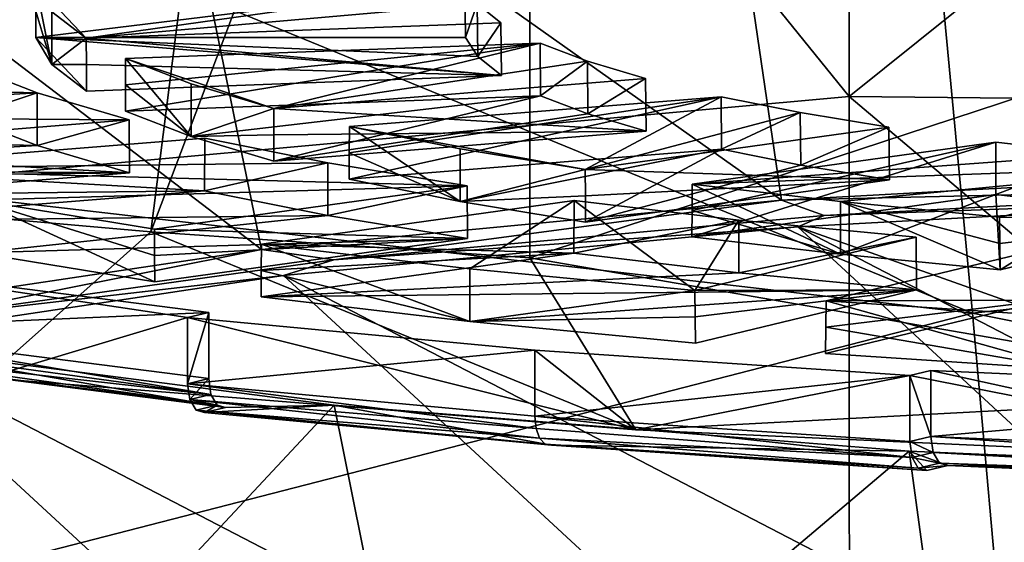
# Model space of a CAD drawing. Header units: millimetres. Extents: x -22 to 72, y 0 to 291.
# Tile 45 of 99: x -6.22 to -3.27, y 260.22 to 261.79. Entities that reach past the tile are written whole.
import ezdxf

# ---------------------------------------------------------------- set-up
doc = ezdxf.new("R2010")
doc.units = ezdxf.units.MM
doc.header["$LTSCALE"] = 65.185185
for name, color, linetype in [('111', 7, 'CONTINUOUS'), ('113', 7, 'CONTINUOUS'), ('122', 7, 'CONTINUOUS'), ('123', 7, 'CONTINUOUS'), ('129', 7, 'CONTINUOUS'), ('135', 7, 'CONTINUOUS'), ('136', 7, 'CONTINUOUS'), ('142', 7, 'CONTINUOUS'), ('144', 7, 'CONTINUOUS'), ('145', 7, 'CONTINUOUS'), ('150', 7, 'CONTINUOUS'), ('157', 7, 'CONTINUOUS'), ('170', 7, 'CONTINUOUS'), ('172', 7, 'CONTINUOUS'), ('183', 7, 'CONTINUOUS'), ('190', 7, 'CONTINUOUS'), ('274', 7, 'CONTINUOUS'), ('276', 7, 'CONTINUOUS'), ('277', 7, 'CONTINUOUS'), ('278', 7, 'CONTINUOUS'), ('29', 7, 'CONTINUOUS'), ('406', 7, 'CONTINUOUS'), ('407', 7, 'CONTINUOUS'), ('408', 7, 'CONTINUOUS'), ('409', 7, 'CONTINUOUS'), ('410', 7, 'CONTINUOUS'), ('411', 7, 'CONTINUOUS'), ('418', 7, 'CONTINUOUS'), ('419', 7, 'CONTINUOUS'), ('420', 7, 'CONTINUOUS'), ('421', 7, 'CONTINUOUS'), ('422', 7, 'CONTINUOUS'), ('423', 7, 'CONTINUOUS'), ('460', 7, 'CONTINUOUS'), ('461', 7, 'CONTINUOUS'), ('462', 7, 'CONTINUOUS'), ('463', 7, 'CONTINUOUS'), ('464', 7, 'CONTINUOUS'), ('465', 7, 'CONTINUOUS'), ('473', 7, 'CONTINUOUS'), ('475', 7, 'CONTINUOUS'), ('476', 7, 'CONTINUOUS'), ('477', 7, 'CONTINUOUS'), ('514', 7, 'CONTINUOUS'), ('515', 7, 'CONTINUOUS'), ('516', 7, 'CONTINUOUS'), ('517', 7, 'CONTINUOUS'), ('518', 7, 'CONTINUOUS'), ('519', 7, 'CONTINUOUS'), ('538', 7, 'CONTINUOUS'), ('539', 7, 'CONTINUOUS'), ('540', 7, 'CONTINUOUS'), ('541', 7, 'CONTINUOUS'), ('542', 7, 'CONTINUOUS'), ('543', 7, 'CONTINUOUS'), ('574', 7, 'CONTINUOUS'), ('575', 7, 'CONTINUOUS'), ('576', 7, 'CONTINUOUS'), ('577', 7, 'CONTINUOUS'), ('578', 7, 'CONTINUOUS'), ('579', 7, 'CONTINUOUS'), ('63', 7, 'CONTINUOUS')]:
    doc.layers.add(name, color=color, linetype=linetype)

msp = doc.modelspace()

# ---------------------------------------------------------------- linework, layer by layer
at = {"layer": '111', "color": 7, "linetype": 'CONTINUOUS'}
for points in [[(2.1552, 259.0205, 212.2685), (-2.1552, 261.2594, 228.1989), (-3.8869, 261.1649, 227.5264), (2.1552, 259.0205, 212.2685)], [(-5.4287, 261.0187, 226.4867), (-1.5442, 259.0011, 212.1306), (-3.8869, 261.1649, 227.5264), (-5.4287, 261.0187, 226.4867)], [(0.3161, 258.9819, 211.9935), (2.1552, 259.0205, 212.2685), (-3.8869, 261.1649, 227.5264), (0.3161, 258.9819, 211.9935)], [(-1.5442, 259.0011, 212.1306), (0.3161, 258.9819, 211.9935), (-3.8869, 261.1649, 227.5264), (-1.5442, 259.0011, 212.1306)], [(-6.6983, 260.8285, 225.1329), (-3.3272, 259.0776, 212.6744), (-5.4287, 261.0187, 226.4867), (-6.6983, 260.8285, 225.1329)], [(-3.3272, 259.0776, 212.6744), (-1.5442, 259.0011, 212.1306), (-5.4287, 261.0187, 226.4867), (-3.3272, 259.0776, 212.6744)], [(-7.6315, 260.6037, 223.5334), (-4.943, 259.2073, 213.5975), (-6.6983, 260.8285, 225.1329), (-7.6315, 260.6037, 223.5334)], [(-4.943, 259.2073, 213.5975), (-3.3272, 259.0776, 212.6744), (-6.6983, 260.8285, 225.1329), (-4.943, 259.2073, 213.5975)], [(-6.3107, 259.3838, 214.8536), (-4.943, 259.2073, 213.5975), (-7.6315, 260.6037, 223.5334), (-6.3107, 259.3838, 214.8536)]]:
    msp.add_3dface(points, dxfattribs=at)
at = {"layer": '113', "color": 7, "linetype": 'CONTINUOUS'}
for points in [[(-5.8255, 261.1502, 209.5727), (-6.3188, 260.7121, 211.371), (-6.8958, 261.2442, 210.2416), (-5.8255, 261.1502, 209.5727)], [(-4.3725, 260.5557, 210.2582), (-6.3188, 260.7121, 211.371), (-5.8255, 261.1502, 209.5727), (-4.3725, 260.5557, 210.2582)], [(-4.6897, 261.0725, 209.0198), (-4.3725, 260.5557, 210.2582), (-5.8255, 261.1502, 209.5727), (-4.6897, 261.0725, 209.0198)], [(-2.3348, 260.6641, 209.0772), (-4.3725, 260.5557, 210.2582), (-4.6897, 261.0725, 209.0198), (-2.3348, 260.6641, 209.0772)], [(-2.2351, 260.459, 209.5705), (-4.3725, 260.5557, 210.2582), (-2.3348, 260.6641, 209.0772), (-2.2351, 260.459, 209.5705)]]:
    msp.add_3dface(points, dxfattribs=at)
at = {"layer": '122', "color": 7, "linetype": 'CONTINUOUS'}
for points in [[(-2.1705, 261.2863, 228.2525), (-2.1799, 261.3408, 228.2803), (-3.9355, 261.2449, 227.598), (-2.1705, 261.2863, 228.2525)], [(-3.8072, 261.1988, 227.6304), (-2.1705, 261.2863, 228.2525), (-3.9355, 261.2449, 227.598), (-3.8072, 261.1988, 227.6304)], [(-2.1552, 261.2594, 228.1989), (-2.1705, 261.2863, 228.2525), (-3.8072, 261.1988, 227.6304), (-2.1552, 261.2594, 228.1989)], [(-3.8869, 261.1649, 227.5264), (-2.1552, 261.2594, 228.1989), (-3.8072, 261.1988, 227.6304), (-3.8869, 261.1649, 227.5264)], [(-5.4938, 261.097, 226.5459), (-5.2775, 261.0659, 226.6848), (-3.9355, 261.2449, 227.598), (-5.4938, 261.097, 226.5459)], [(-5.2775, 261.0659, 226.6848), (-3.8072, 261.1988, 227.6304), (-3.9355, 261.2449, 227.598), (-5.2775, 261.0659, 226.6848)], [(-3.8869, 261.1649, 227.5264), (-3.8072, 261.1988, 227.6304), (-5.2775, 261.0659, 226.6848), (-3.8869, 261.1649, 227.5264)], [(-5.4287, 261.0187, 226.4867), (-3.8869, 261.1649, 227.5264), (-5.2775, 261.0659, 226.6848), (-5.4287, 261.0187, 226.4867)], [(-6.7766, 260.9046, 225.1768), (-6.5172, 260.8934, 225.4572), (-5.4938, 261.097, 226.5459), (-6.7766, 260.9046, 225.1768)], [(-6.5172, 260.8934, 225.4572), (-5.2775, 261.0659, 226.6848), (-5.4938, 261.097, 226.5459), (-6.5172, 260.8934, 225.4572)], [(-5.4287, 261.0187, 226.4867), (-5.2775, 261.0659, 226.6848), (-6.5172, 260.8934, 225.4572), (-5.4287, 261.0187, 226.4867)], [(-6.6983, 260.8285, 225.1329), (-5.4287, 261.0187, 226.4867), (-6.5172, 260.8934, 225.4572), (-6.6983, 260.8285, 225.1329)]]:
    msp.add_3dface(points, dxfattribs=at)
at = {"layer": '123', "color": 7, "linetype": 'CONTINUOUS'}
for points in [[(-1.9816, 260.4705, 211.0891), (-1.9799, 260.4336, 211.1018), (-3.4874, 260.5358, 211.5538), (-1.9816, 260.4705, 211.0891)], [(-3.4874, 260.5358, 211.5538), (-1.9799, 260.4336, 211.1018), (-3.4807, 260.4881, 211.5722), (-3.4874, 260.5358, 211.5538)], [(-1.9799, 260.4336, 211.1018), (-1.9753, 260.4044, 211.1272), (-3.4807, 260.4881, 211.5722), (-1.9799, 260.4336, 211.1018)], [(-3.4807, 260.4881, 211.5722), (-1.9753, 260.4044, 211.1272), (-3.4623, 260.4562, 211.6089), (-3.4807, 260.4881, 211.5722)], [(-1.9602, 260.385, 211.1997), (-3.437, 260.4489, 211.6542), (-3.4623, 260.4562, 211.6089), (-1.9602, 260.385, 211.1997)], [(-1.9683, 260.3874, 211.1616), (-1.9602, 260.385, 211.1997), (-3.4623, 260.4562, 211.6089), (-1.9683, 260.3874, 211.1616)], [(-1.9753, 260.4044, 211.1272), (-1.9683, 260.3874, 211.1616), (-3.4623, 260.4562, 211.6089), (-1.9753, 260.4044, 211.1272)]]:
    msp.add_3dface(points, dxfattribs=at)
at = {"layer": '129', "color": 7, "linetype": 'CONTINUOUS'}
for points in [[(-6.7369, 260.7688, 213.9302), (-5.602, 260.6229, 212.8921), (-6.7343, 260.8188, 214.2861), (-6.7369, 260.7688, 213.9302)], [(-6.7343, 260.8188, 214.2861), (-5.602, 260.6229, 212.8921), (-5.2759, 260.6305, 212.946), (-6.7343, 260.8188, 214.2861)], [(-5.6651, 260.6077, 212.7839), (-4.625, 260.5105, 212.0922), (-5.2759, 260.6305, 212.946), (-5.6651, 260.6077, 212.7839)], [(-5.602, 260.6229, 212.8921), (-5.6651, 260.6077, 212.7839), (-5.2759, 260.6305, 212.946), (-5.602, 260.6229, 212.8921)], [(-5.2759, 260.6305, 212.946), (-4.625, 260.5105, 212.0922), (-3.5528, 260.492, 211.9609), (-5.2759, 260.6305, 212.946)], [(-4.625, 260.5105, 212.0922), (-3.5, 260.4337, 211.546), (-3.5528, 260.492, 211.9609), (-4.625, 260.5105, 212.0922)], [(-3.5, 260.4337, 211.546), (-3.437, 260.4489, 211.6542), (-3.5528, 260.492, 211.9609), (-3.5, 260.4337, 211.546)], [(-3.5528, 260.492, 211.9609), (-3.437, 260.4489, 211.6542), (-1.6517, 260.4104, 211.3802), (-3.5528, 260.492, 211.9609)], [(-3.437, 260.4489, 211.6542), (-1.9602, 260.385, 211.1997), (-1.6517, 260.4104, 211.3802), (-3.437, 260.4489, 211.6542)]]:
    msp.add_3dface(points, dxfattribs=at)
at = {"layer": '135', "color": 7, "linetype": 'CONTINUOUS'}
for points in [[(-6.8958, 261.2442, 210.2416), (-7.0153, 268.9959, 209.2386), (-4.8544, 268.8223, 208.0032), (-6.8958, 261.2442, 210.2416)], [(-5.8255, 261.1502, 209.5727), (-6.8958, 261.2442, 210.2416), (-4.8544, 268.8223, 208.0032), (-5.8255, 261.1502, 209.5727)], [(-4.6897, 264.158, 208.5862), (-5.8255, 261.1502, 209.5727), (-4.8544, 268.8223, 208.0032), (-4.6897, 264.158, 208.5862)], [(-4.6897, 261.0725, 209.0198), (-5.8255, 261.1502, 209.5727), (-4.6897, 264.158, 208.5862), (-4.6897, 261.0725, 209.0198)]]:
    msp.add_3dface(points, dxfattribs=at)
at = {"layer": '136', "color": 7, "linetype": 'CONTINUOUS'}
for points in [[(-2.1799, 261.3408, 228.2803), (-2.2995, 262.8197, 228.5233), (-4.1516, 262.7186, 227.8035), (-2.1799, 261.3408, 228.2803)], [(-3.9355, 261.2449, 227.598), (-4.1516, 262.7186, 227.8035), (-5.7953, 262.5626, 226.6937), (-3.9355, 261.2449, 227.598)], [(-3.9355, 261.2449, 227.598), (-2.1799, 261.3408, 228.2803), (-4.1516, 262.7186, 227.8035), (-3.9355, 261.2449, 227.598)], [(-5.4938, 261.097, 226.5459), (-5.7953, 262.5626, 226.6937), (-7.1485, 262.3596, 225.2495), (-5.4938, 261.097, 226.5459)], [(-5.4938, 261.097, 226.5459), (-3.9355, 261.2449, 227.598), (-5.7953, 262.5626, 226.6937), (-5.4938, 261.097, 226.5459)], [(-6.7766, 260.9046, 225.1768), (-5.4938, 261.097, 226.5459), (-7.1485, 262.3596, 225.2495), (-6.7766, 260.9046, 225.1768)], [(-6.3839, 259.4439, 214.7837), (-6.7343, 260.8188, 214.2861), (-5.2759, 260.6305, 212.946), (-6.3839, 259.4439, 214.7837)], [(-5.0014, 259.2654, 213.5134), (-6.3839, 259.4439, 214.7837), (-5.2759, 260.6305, 212.946), (-5.0014, 259.2654, 213.5134)], [(-5.0014, 259.2654, 213.5134), (-5.2759, 260.6305, 212.946), (-3.5528, 260.492, 211.9609), (-5.0014, 259.2654, 213.5134)], [(-3.368, 259.1342, 212.5796), (-5.0014, 259.2654, 213.5134), (-3.5528, 260.492, 211.9609), (-3.368, 259.1342, 212.5796)], [(-3.368, 259.1342, 212.5796), (-3.5528, 260.492, 211.9609), (-1.6517, 260.4104, 211.3802), (-3.368, 259.1342, 212.5796)], [(-1.5658, 259.0568, 212.0291), (-3.368, 259.1342, 212.5796), (-1.6517, 260.4104, 211.3802), (-1.5658, 259.0568, 212.0291)]]:
    msp.add_3dface(points, dxfattribs=at)
at = {"layer": '142', "color": 7, "linetype": 'CONTINUOUS'}
for points in [[(-6.8051, 260.8212, 213.8599), (-6.8107, 260.8584, 213.8495), (-5.6458, 260.6621, 212.81), (-6.8051, 260.8212, 213.8599)], [(-5.6458, 260.6621, 212.81), (-6.8107, 260.8584, 213.8495), (-5.6525, 260.7098, 212.7916), (-5.6458, 260.6621, 212.81)], [(-6.7891, 260.7912, 213.8789), (-6.8051, 260.8212, 213.8599), (-5.6458, 260.6621, 212.81), (-6.7891, 260.7912, 213.8789)], [(-6.7652, 260.7727, 213.9036), (-6.7891, 260.7912, 213.8789), (-5.6273, 260.6302, 212.8468), (-6.7652, 260.7727, 213.9036)], [(-5.6273, 260.6302, 212.8468), (-6.7891, 260.7912, 213.8789), (-5.6458, 260.6621, 212.81), (-5.6273, 260.6302, 212.8468)], [(-5.602, 260.6229, 212.8921), (-6.7369, 260.7688, 213.9302), (-6.7652, 260.7727, 213.9036), (-5.602, 260.6229, 212.8921)], [(-5.602, 260.6229, 212.8921), (-6.7652, 260.7727, 213.9036), (-5.6273, 260.6302, 212.8468), (-5.602, 260.6229, 212.8921)]]:
    msp.add_3dface(points, dxfattribs=at)
at = {"layer": '144', "color": 7, "linetype": 'CONTINUOUS'}
for points in [[(-6.8118, 261.0566, 213.8228), (-6.3188, 260.7121, 211.371), (-5.7156, 260.8926, 212.6556), (-6.8118, 261.0566, 213.8228)], [(-5.6525, 260.9078, 212.7638), (-6.8118, 261.0566, 213.8228), (-5.7156, 260.8926, 212.6556), (-5.6525, 260.9078, 212.7638)], [(-6.3188, 260.7121, 211.371), (-4.3725, 260.5557, 210.2582), (-5.7156, 260.8926, 212.6556), (-6.3188, 260.7121, 211.371)], [(-5.7156, 260.8926, 212.6556), (-4.3725, 260.5557, 210.2582), (-4.675, 260.7955, 211.9647), (-5.7156, 260.8926, 212.6556)], [(-4.675, 260.7955, 211.9647), (-4.3725, 260.5557, 210.2582), (-3.5505, 260.7186, 211.4177), (-4.675, 260.7955, 211.9647)], [(-3.5505, 260.7186, 211.4177), (-2.2351, 260.459, 209.5705), (-3.4874, 260.7338, 211.5259), (-3.5505, 260.7186, 211.4177)], [(-3.4874, 260.7338, 211.5259), (-2.2351, 260.459, 209.5705), (-1.9816, 260.6685, 211.0613), (-3.4874, 260.7338, 211.5259)], [(-4.3725, 260.5557, 210.2582), (-2.2351, 260.459, 209.5705), (-3.5505, 260.7186, 211.4177), (-4.3725, 260.5557, 210.2582)]]:
    msp.add_3dface(points, dxfattribs=at)
at = {"layer": '145', "color": 7, "linetype": 'CONTINUOUS'}
for points in [[(-4.675, 260.5974, 211.9925), (-4.6712, 260.5605, 212.0044), (-5.7156, 260.6945, 212.6834), (-4.675, 260.5974, 211.9925)], [(-5.7156, 260.6945, 212.6834), (-4.6712, 260.5605, 212.0044), (-5.7089, 260.6469, 212.7018), (-5.7156, 260.6945, 212.6834)], [(-4.6712, 260.5605, 212.0044), (-4.6604, 260.531, 212.0275), (-5.7089, 260.6469, 212.7018), (-4.6712, 260.5605, 212.0044)], [(-5.7089, 260.6469, 212.7018), (-4.6604, 260.531, 212.0275), (-5.6904, 260.6149, 212.7386), (-5.7089, 260.6469, 212.7018)], [(-4.625, 260.5105, 212.0922), (-5.6651, 260.6077, 212.7839), (-5.6904, 260.6149, 212.7386), (-4.625, 260.5105, 212.0922)], [(-4.6441, 260.5134, 212.0583), (-4.625, 260.5105, 212.0922), (-5.6904, 260.6149, 212.7386), (-4.6441, 260.5134, 212.0583)], [(-4.6604, 260.531, 212.0275), (-4.6441, 260.5134, 212.0583), (-5.6904, 260.6149, 212.7386), (-4.6604, 260.531, 212.0275)], [(-4.6712, 260.5605, 212.0044), (-4.675, 260.5974, 211.9925), (-3.5438, 260.4729, 211.464), (-4.6712, 260.5605, 212.0044)], [(-3.5438, 260.4729, 211.464), (-4.675, 260.5974, 211.9925), (-3.5505, 260.5206, 211.4456), (-3.5438, 260.4729, 211.464)], [(-4.6604, 260.531, 212.0275), (-4.6712, 260.5605, 212.0044), (-3.5438, 260.4729, 211.464), (-4.6604, 260.531, 212.0275)], [(-4.6441, 260.5134, 212.0583), (-4.6604, 260.531, 212.0275), (-3.5254, 260.441, 211.5007), (-4.6441, 260.5134, 212.0583)], [(-3.5254, 260.441, 211.5007), (-4.6604, 260.531, 212.0275), (-3.5438, 260.4729, 211.464), (-3.5254, 260.441, 211.5007)], [(-3.5, 260.4337, 211.546), (-4.625, 260.5105, 212.0922), (-4.6441, 260.5134, 212.0583), (-3.5, 260.4337, 211.546)], [(-3.5, 260.4337, 211.546), (-4.6441, 260.5134, 212.0583), (-3.5254, 260.441, 211.5007), (-3.5, 260.4337, 211.546)]]:
    msp.add_3dface(points, dxfattribs=at)
at = {"layer": '150', "color": 7, "linetype": 'CONTINUOUS'}
for points in [[(-3.4874, 260.5358, 211.5538), (-3.5505, 260.7186, 211.4177), (-3.4874, 260.7338, 211.5259), (-3.4874, 260.5358, 211.5538)], [(-3.5505, 260.7186, 211.4177), (-3.4874, 260.5358, 211.5538), (-3.5505, 260.5206, 211.4456), (-3.5505, 260.7186, 211.4177)], [(-3.4874, 260.5358, 211.5538), (-3.4807, 260.4881, 211.5722), (-3.5505, 260.5206, 211.4456), (-3.4874, 260.5358, 211.5538)], [(-3.4807, 260.4881, 211.5722), (-3.5438, 260.4729, 211.464), (-3.5505, 260.5206, 211.4456), (-3.4807, 260.4881, 211.5722)], [(-3.4807, 260.4881, 211.5722), (-3.4623, 260.4562, 211.6089), (-3.5438, 260.4729, 211.464), (-3.4807, 260.4881, 211.5722)], [(-3.4623, 260.4562, 211.6089), (-3.5254, 260.441, 211.5007), (-3.5438, 260.4729, 211.464), (-3.4623, 260.4562, 211.6089)], [(-3.4623, 260.4562, 211.6089), (-3.437, 260.4489, 211.6542), (-3.5254, 260.441, 211.5007), (-3.4623, 260.4562, 211.6089)], [(-3.437, 260.4489, 211.6542), (-3.5, 260.4337, 211.546), (-3.5254, 260.441, 211.5007), (-3.437, 260.4489, 211.6542)]]:
    msp.add_3dface(points, dxfattribs=at)
at = {"layer": '157', "color": 7, "linetype": 'CONTINUOUS'}
for points in [[(-2.3348, 260.6641, 209.0772), (-4.6897, 261.0725, 209.0198), (4.6897, 264.158, 208.5862), (-2.3348, 260.6641, 209.0772)], [(4.6897, 264.158, 208.5862), (-4.6897, 261.0725, 209.0198), (-4.6897, 264.158, 208.5862), (4.6897, 264.158, 208.5862)]]:
    msp.add_3dface(points, dxfattribs=at)
at = {"layer": '170', "color": 7, "linetype": 'CONTINUOUS', "true_color": 0xcad1ee}
for points in [[(-3.4874, 260.5358, 211.5538), (-3.4874, 260.7338, 211.5259), (-1.9816, 260.6685, 211.0613), (-3.4874, 260.5358, 211.5538)], [(-1.9816, 260.4705, 211.0891), (-3.4874, 260.5358, 211.5538), (-1.9816, 260.6685, 211.0613), (-1.9816, 260.4705, 211.0891)]]:
    msp.add_3dface(points, dxfattribs=at)
at = {"layer": '172', "color": 7, "linetype": 'CONTINUOUS', "true_color": 0xcad1ee}
for points in [[(-5.7156, 260.8926, 212.6556), (-4.675, 260.7955, 211.9647), (-5.7156, 260.6945, 212.6834), (-5.7156, 260.8926, 212.6556)], [(-4.675, 260.7955, 211.9647), (-4.675, 260.5974, 211.9925), (-5.7156, 260.6945, 212.6834), (-4.675, 260.7955, 211.9647)], [(-4.675, 260.7955, 211.9647), (-3.5505, 260.7186, 211.4177), (-4.675, 260.5974, 211.9925), (-4.675, 260.7955, 211.9647)], [(-4.675, 260.5974, 211.9925), (-3.5505, 260.7186, 211.4177), (-3.5505, 260.5206, 211.4456), (-4.675, 260.5974, 211.9925)]]:
    msp.add_3dface(points, dxfattribs=at)
at = {"layer": '183', "color": 7, "linetype": 'CONTINUOUS', "true_color": 0xcad1ee}
for points in [[(-6.8107, 260.8584, 213.8495), (-6.8118, 261.0566, 213.8228), (-5.6525, 260.9078, 212.7638), (-6.8107, 260.8584, 213.8495)], [(-5.6525, 260.7098, 212.7916), (-6.8107, 260.8584, 213.8495), (-5.6525, 260.9078, 212.7638), (-5.6525, 260.7098, 212.7916)]]:
    msp.add_3dface(points, dxfattribs=at)
at = {"layer": '190', "color": 7, "linetype": 'CONTINUOUS', "true_color": 0xcad1ee}
for points in [[(-5.6525, 260.7098, 212.7916), (-5.6525, 260.9078, 212.7638), (-5.7156, 260.6945, 212.6834), (-5.6525, 260.7098, 212.7916)], [(-5.6525, 260.9078, 212.7638), (-5.7156, 260.8926, 212.6556), (-5.7156, 260.6945, 212.6834), (-5.6525, 260.9078, 212.7638)], [(-5.6525, 260.7098, 212.7916), (-5.7156, 260.6945, 212.6834), (-5.7089, 260.6469, 212.7018), (-5.6525, 260.7098, 212.7916)], [(-5.6458, 260.6621, 212.81), (-5.6525, 260.7098, 212.7916), (-5.7089, 260.6469, 212.7018), (-5.6458, 260.6621, 212.81)], [(-5.6273, 260.6302, 212.8468), (-5.6458, 260.6621, 212.81), (-5.7089, 260.6469, 212.7018), (-5.6273, 260.6302, 212.8468)], [(-5.6273, 260.6302, 212.8468), (-5.7089, 260.6469, 212.7018), (-5.6904, 260.6149, 212.7386), (-5.6273, 260.6302, 212.8468)], [(-5.6651, 260.6077, 212.7839), (-5.6273, 260.6302, 212.8468), (-5.6904, 260.6149, 212.7386), (-5.6651, 260.6077, 212.7839)], [(-5.6651, 260.6077, 212.7839), (-5.602, 260.6229, 212.8921), (-5.6273, 260.6302, 212.8468), (-5.6651, 260.6077, 212.7839)]]:
    msp.add_3dface(points, dxfattribs=at)
at = {"layer": '274', "color": 7, "linetype": 'CONTINUOUS'}
for points in [[(-6.3856, 261.494, 218.0802), (-6.3851, 261.6516, 218.0563), (-6.1669, 261.5669, 217.4537), (-6.3856, 261.494, 218.0802)], [(-6.1669, 261.409, 217.4759), (-6.3856, 261.494, 218.0802), (-6.1669, 261.5669, 217.4537), (-6.1669, 261.409, 217.4759)], [(-5.8909, 261.4856, 216.8748), (-6.1669, 261.409, 217.4759), (-6.1669, 261.5669, 217.4537), (-5.8909, 261.4856, 216.8748)], [(-5.89, 261.3275, 216.8954), (-6.1669, 261.409, 217.4759), (-5.8909, 261.4856, 216.8748), (-5.89, 261.3275, 216.8954)]]:
    msp.add_3dface(points, dxfattribs=at)
at = {"layer": '276', "color": 7, "linetype": 'CONTINUOUS'}
for points in [[(-5.89, 261.3275, 216.8954), (-5.8909, 261.4856, 216.8748), (-7.0389, 261.3933, 216.2184), (-5.89, 261.3275, 216.8954)], [(-7.0385, 261.3143, 216.2287), (-5.89, 261.3275, 216.8954), (-7.0389, 261.3933, 216.2184), (-7.0385, 261.3143, 216.2287)], [(-7.038, 261.2352, 216.239), (-5.89, 261.3275, 216.8954), (-7.0385, 261.3143, 216.2287), (-7.038, 261.2352, 216.239)]]:
    msp.add_3dface(points, dxfattribs=at)
at = {"layer": '277', "linetype": 'CONTINUOUS'}
for points in [[(-6.3856, 261.494, 218.0802), (-6.1669, 261.409, 217.4759), (-7.6661, 261.4462, 217.7404), (-6.3856, 261.494, 218.0802)], [(-7.6661, 261.4462, 217.7404), (-6.1669, 261.409, 217.4759), (-7.391, 261.3385, 216.9737), (-7.6661, 261.4462, 217.7404)], [(-6.1669, 261.409, 217.4759), (-5.89, 261.3275, 216.8954), (-7.391, 261.3385, 216.9737), (-6.1669, 261.409, 217.4759)], [(-5.89, 261.3275, 216.8954), (-7.038, 261.2352, 216.239), (-7.391, 261.3385, 216.9737), (-5.89, 261.3275, 216.8954)]]:
    msp.add_3dface(points, dxfattribs=at)
at = {"layer": '278', "color": 7, "linetype": 'CONTINUOUS', "true_color": 0xcad1ee}
for points in [[(-6.1669, 261.5669, 217.4537), (-6.3851, 261.6516, 218.0563), (-7.6655, 261.6039, 217.7165), (-6.1669, 261.5669, 217.4537)], [(-6.1669, 261.5669, 217.4537), (-7.6655, 261.6039, 217.7165), (-7.391, 261.4963, 216.9515), (-6.1669, 261.5669, 217.4537)], [(-5.8909, 261.4856, 216.8748), (-6.1669, 261.5669, 217.4537), (-7.391, 261.4963, 216.9515), (-5.8909, 261.4856, 216.8748)], [(-7.0389, 261.3933, 216.2184), (-5.8909, 261.4856, 216.8748), (-7.391, 261.4963, 216.9515), (-7.0389, 261.3933, 216.2184)]]:
    msp.add_3dface(points, dxfattribs=at)
at = {"layer": '29', "color": 7, "linetype": 'CONTINUOUS'}
for points in [[(-3.3625, 260.9062, 22.4047), (-3.4825, 262.1765, 24.54), (-6.7662, 262.3034, 23.594), (-3.3625, 260.9062, 22.4047)], [(-6.6044, 261.2808, 22.0333), (-3.3625, 260.9062, 22.4047), (-6.7662, 262.3034, 23.594), (-6.6044, 261.2808, 22.0333)], [(0, 261.273, 23.2746), (0, 262.1708, 24.8928), (-3.4825, 262.1765, 24.54), (0, 261.273, 23.2746)], [(-3.3625, 260.9062, 22.4047), (0, 261.273, 23.2746), (-3.4825, 262.1765, 24.54), (-3.3625, 260.9062, 22.4047)], [(-6.4291, 260.1165, 20.5124), (-3.3625, 260.9062, 22.4047), (-6.6044, 261.2808, 22.0333), (-6.4291, 260.1165, 20.5124)], [(0, 260.2312, 21.6792), (0, 261.273, 23.2746), (-3.3625, 260.9062, 22.4047), (0, 260.2312, 21.6792)], [(-3.2308, 259.4257, 20.3836), (-3.3625, 260.9062, 22.4047), (-6.4291, 260.1165, 20.5124), (-3.2308, 259.4257, 20.3836)], [(-3.2308, 259.4257, 20.3836), (0, 260.2312, 21.6792), (-3.3625, 260.9062, 22.4047), (-3.2308, 259.4257, 20.3836)]]:
    msp.add_3dface(points, dxfattribs=at)
at = {"layer": '406', "color": 7, "linetype": 'CONTINUOUS'}
for points in [[(-3.2932, 261.4194, 216.4042), (-2.9765, 261.3826, 216.1419), (-3.2932, 261.2619, 216.4289), (-3.2932, 261.4194, 216.4042)], [(-3.2932, 261.2619, 216.4289), (-2.9765, 261.3826, 216.1419), (-2.9754, 261.2249, 216.1655), (-3.2932, 261.2619, 216.4289)]]:
    msp.add_3dface(points, dxfattribs=at)
at = {"layer": '407', "color": 7, "linetype": 'CONTINUOUS'}
for points in [[(-3.2932, 261.4194, 216.4042), (-3.2932, 261.2619, 216.4289), (-4.2043, 261.1351, 215.5267), (-3.2932, 261.4194, 216.4042)], [(-4.2043, 261.1351, 215.5267), (-4.2036, 261.214, 215.515), (-3.2932, 261.4194, 216.4042), (-4.2043, 261.1351, 215.5267)], [(-4.2029, 261.2928, 215.5033), (-3.2932, 261.4194, 216.4042), (-4.2036, 261.214, 215.515), (-4.2029, 261.2928, 215.5033)]]:
    msp.add_3dface(points, dxfattribs=at)
at = {"layer": '408', "color": 7, "linetype": 'CONTINUOUS'}
for points in [[(-2.6363, 261.1917, 215.9297), (-2.6387, 261.3495, 215.9069), (-3.282, 261.1945, 214.8035), (-2.6363, 261.1917, 215.9297)], [(-3.2812, 261.1155, 214.8141), (-2.6363, 261.1917, 215.9297), (-3.282, 261.1945, 214.8035), (-3.2812, 261.1155, 214.8141)], [(-3.2805, 261.0365, 214.8248), (-2.6363, 261.1917, 215.9297), (-3.2812, 261.1155, 214.8141), (-3.2805, 261.0365, 214.8248)]]:
    msp.add_3dface(points, dxfattribs=at)
at = {"layer": '409', "color": 7, "linetype": 'CONTINUOUS', "true_color": 0xcad1ee}
for points in [[(-2.9765, 261.3826, 216.1419), (-3.2932, 261.4194, 216.4042), (-4.2029, 261.2928, 215.5033), (-2.9765, 261.3826, 216.1419)], [(-2.6387, 261.3495, 215.9069), (-2.9765, 261.3826, 216.1419), (-4.2029, 261.2928, 215.5033), (-2.6387, 261.3495, 215.9069)], [(-2.6387, 261.3495, 215.9069), (-4.2029, 261.2928, 215.5033), (-3.759, 261.2406, 215.1319), (-2.6387, 261.3495, 215.9069)], [(-3.282, 261.1945, 214.8035), (-2.6387, 261.3495, 215.9069), (-3.759, 261.2406, 215.1319), (-3.282, 261.1945, 214.8035)]]:
    msp.add_3dface(points, dxfattribs=at)
at = {"layer": '410', "linetype": 'CONTINUOUS'}
for points in [[(-4.2043, 261.1351, 215.5267), (-3.2932, 261.2619, 216.4289), (-3.759, 261.0827, 215.1541), (-4.2043, 261.1351, 215.5267)], [(-3.2932, 261.2619, 216.4289), (-3.2805, 261.0365, 214.8248), (-3.759, 261.0827, 215.1541), (-3.2932, 261.2619, 216.4289)], [(-3.2932, 261.2619, 216.4289), (-2.9754, 261.2249, 216.1655), (-3.2805, 261.0365, 214.8248), (-3.2932, 261.2619, 216.4289)], [(-2.9754, 261.2249, 216.1655), (-2.6363, 261.1917, 215.9297), (-3.2805, 261.0365, 214.8248), (-2.9754, 261.2249, 216.1655)]]:
    msp.add_3dface(points, dxfattribs=at)
at = {"layer": '411', "color": 7, "linetype": 'CONTINUOUS', "true_color": 0xcad1ee}
for points in [[(-4.2029, 261.2928, 215.5033), (-4.2036, 261.214, 215.515), (-3.759, 261.0827, 215.1541), (-4.2029, 261.2928, 215.5033)], [(-3.759, 261.2406, 215.1319), (-4.2029, 261.2928, 215.5033), (-3.759, 261.0827, 215.1541), (-3.759, 261.2406, 215.1319)], [(-3.2805, 261.0365, 214.8248), (-3.2812, 261.1155, 214.8141), (-3.759, 261.2406, 215.1319), (-3.2805, 261.0365, 214.8248)], [(-3.2805, 261.0365, 214.8248), (-3.759, 261.2406, 215.1319), (-3.759, 261.0827, 215.1541), (-3.2805, 261.0365, 214.8248)], [(-3.2812, 261.1155, 214.8141), (-3.282, 261.1945, 214.8035), (-3.759, 261.2406, 215.1319), (-3.2812, 261.1155, 214.8141)], [(-4.2036, 261.214, 215.515), (-4.2043, 261.1351, 215.5267), (-3.759, 261.0827, 215.1541), (-4.2036, 261.214, 215.515)]]:
    msp.add_3dface(points, dxfattribs=at)
at = {"layer": '418', "color": 7, "linetype": 'CONTINUOUS'}
for points in [[(-4.7744, 261.619, 218.9694), (-4.7765, 261.777, 218.9485), (-6.0193, 261.7307, 218.6188), (-4.7744, 261.619, 218.9694)], [(-6.0191, 261.6516, 218.629), (-4.7744, 261.619, 218.9694), (-6.0193, 261.7307, 218.6188), (-6.0191, 261.6516, 218.629)], [(-6.0189, 261.5725, 218.6392), (-4.7744, 261.619, 218.9694), (-6.0191, 261.6516, 218.629), (-6.0189, 261.5725, 218.6392)]]:
    msp.add_3dface(points, dxfattribs=at)
at = {"layer": '419', "color": 7, "linetype": 'CONTINUOUS'}
for points in [[(-6.1709, 261.7332, 219.7824), (-6.1709, 261.812, 219.7704), (-4.8842, 261.8908, 219.7584), (-6.1709, 261.7332, 219.7824)], [(-4.8825, 261.7332, 219.7824), (-6.1709, 261.7332, 219.7824), (-4.8842, 261.8908, 219.7584), (-4.8825, 261.7332, 219.7824)]]:
    msp.add_3dface(points, dxfattribs=at)
at = {"layer": '420', "color": 7, "linetype": 'CONTINUOUS'}
for points in [[(-4.8825, 261.7332, 219.7824), (-4.8842, 261.8908, 219.7584), (-4.8477, 261.8336, 219.3512), (-4.8825, 261.7332, 219.7824)], [(-4.8825, 261.7332, 219.7824), (-4.8477, 261.8336, 219.3512), (-4.8459, 261.6758, 219.3736), (-4.8825, 261.7332, 219.7824)], [(-4.8477, 261.8336, 219.3512), (-4.7765, 261.777, 218.9485), (-4.8459, 261.6758, 219.3736), (-4.8477, 261.8336, 219.3512)], [(-4.7765, 261.777, 218.9485), (-4.7744, 261.619, 218.9694), (-4.8459, 261.6758, 219.3736), (-4.7765, 261.777, 218.9485)]]:
    msp.add_3dface(points, dxfattribs=at)
at = {"layer": '421', "color": 7, "linetype": 'CONTINUOUS', "true_color": 0xcad1ee}
for points in [[(-6.1708, 261.8908, 219.7584), (-6.0193, 261.7307, 218.6188), (-4.8842, 261.8908, 219.7584), (-6.1708, 261.8908, 219.7584)], [(-6.0193, 261.7307, 218.6188), (-6.1708, 261.8908, 219.7584), (-6.1222, 261.8103, 219.1852), (-6.0193, 261.7307, 218.6188)], [(-4.8842, 261.8908, 219.7584), (-6.0193, 261.7307, 218.6188), (-4.8477, 261.8336, 219.3512), (-4.8842, 261.8908, 219.7584)], [(-6.0193, 261.7307, 218.6188), (-4.7765, 261.777, 218.9485), (-4.8477, 261.8336, 219.3512), (-6.0193, 261.7307, 218.6188)]]:
    msp.add_3dface(points, dxfattribs=at)
at = {"layer": '422', "linetype": 'CONTINUOUS'}
for points in [[(-4.7744, 261.619, 218.9694), (-6.0189, 261.5725, 218.6392), (-6.1709, 261.7332, 219.7824), (-4.7744, 261.619, 218.9694)], [(-4.7744, 261.619, 218.9694), (-6.1709, 261.7332, 219.7824), (-4.8459, 261.6758, 219.3736), (-4.7744, 261.619, 218.9694)], [(-6.1709, 261.7332, 219.7824), (-6.0189, 261.5725, 218.6392), (-6.1222, 261.6524, 219.2073), (-6.1709, 261.7332, 219.7824)], [(-6.1709, 261.7332, 219.7824), (-4.8825, 261.7332, 219.7824), (-4.8459, 261.6758, 219.3736), (-6.1709, 261.7332, 219.7824)]]:
    msp.add_3dface(points, dxfattribs=at)
at = {"layer": '423', "color": 7, "linetype": 'CONTINUOUS', "true_color": 0xcad1ee}
for points in [[(-6.1708, 261.8908, 219.7584), (-6.1709, 261.812, 219.7704), (-6.1222, 261.6524, 219.2073), (-6.1708, 261.8908, 219.7584)], [(-6.1222, 261.8103, 219.1852), (-6.1708, 261.8908, 219.7584), (-6.1222, 261.6524, 219.2073), (-6.1222, 261.8103, 219.1852)], [(-6.1709, 261.812, 219.7704), (-6.1709, 261.7332, 219.7824), (-6.1222, 261.6524, 219.2073), (-6.1709, 261.812, 219.7704)], [(-6.0193, 261.7307, 218.6188), (-6.1222, 261.8103, 219.1852), (-6.1222, 261.6524, 219.2073), (-6.0193, 261.7307, 218.6188)], [(-6.0191, 261.6516, 218.629), (-6.0193, 261.7307, 218.6188), (-6.1222, 261.6524, 219.2073), (-6.0191, 261.6516, 218.629)], [(-6.0189, 261.5725, 218.6392), (-6.0191, 261.6516, 218.629), (-6.1222, 261.6524, 219.2073), (-6.0189, 261.5725, 218.6392)]]:
    msp.add_3dface(points, dxfattribs=at)
at = {"layer": '460', "color": 7, "linetype": 'CONTINUOUS'}
for points in [[(-3.6117, 261.3062, 216.7442), (-3.6142, 261.4641, 216.7221), (-4.5239, 261.3375, 215.8212), (-3.6117, 261.3062, 216.7442)], [(-4.5233, 261.2585, 215.8316), (-3.6117, 261.3062, 216.7442), (-4.5239, 261.3375, 215.8212), (-4.5233, 261.2585, 215.8316)], [(-4.5227, 261.1794, 215.8421), (-3.6117, 261.3062, 216.7442), (-4.5233, 261.2585, 215.8316), (-4.5227, 261.1794, 215.8421)]]:
    msp.add_3dface(points, dxfattribs=at)
at = {"layer": '461', "color": 7, "linetype": 'CONTINUOUS'}
for points in [[(-4.1164, 261.5552, 217.3702), (-3.8791, 261.5082, 217.0357), (-4.1158, 261.3977, 217.3948), (-4.1164, 261.5552, 217.3702)], [(-4.1158, 261.3977, 217.3948), (-3.8791, 261.5082, 217.0357), (-3.8777, 261.3505, 217.0589), (-4.1158, 261.3977, 217.3948)], [(-3.8791, 261.5082, 217.0357), (-3.6142, 261.4641, 216.7221), (-3.8777, 261.3505, 217.0589), (-3.8791, 261.5082, 217.0357)], [(-3.6142, 261.4641, 216.7221), (-3.6117, 261.3062, 216.7442), (-3.8777, 261.3505, 217.0589), (-3.6142, 261.4641, 216.7221)]]:
    msp.add_3dface(points, dxfattribs=at)
at = {"layer": '462', "color": 7, "linetype": 'CONTINUOUS'}
for points in [[(-4.1164, 261.5552, 217.3702), (-4.1158, 261.3977, 217.3948), (-5.2316, 261.308, 216.7569), (-4.1164, 261.5552, 217.3702)], [(-5.2316, 261.308, 216.7569), (-5.2311, 261.3868, 216.745), (-4.1164, 261.5552, 217.3702), (-5.2316, 261.308, 216.7569)], [(-5.2306, 261.4657, 216.7332), (-4.1164, 261.5552, 217.3702), (-5.2311, 261.3868, 216.745), (-5.2306, 261.4657, 216.7332)]]:
    msp.add_3dface(points, dxfattribs=at)
at = {"layer": '463', "color": 7, "linetype": 'CONTINUOUS', "true_color": 0xcad1ee}
for points in [[(-4.5239, 261.3375, 215.8212), (-4.1164, 261.5552, 217.3702), (-5.2306, 261.4657, 216.7332), (-4.5239, 261.3375, 215.8212)], [(-4.5239, 261.3375, 215.8212), (-3.8791, 261.5082, 217.0357), (-4.1164, 261.5552, 217.3702), (-4.5239, 261.3375, 215.8212)], [(-4.5239, 261.3375, 215.8212), (-3.6142, 261.4641, 216.7221), (-3.8791, 261.5082, 217.0357), (-4.5239, 261.3375, 215.8212)], [(-4.5239, 261.3375, 215.8212), (-5.2306, 261.4657, 216.7332), (-4.899, 261.3993, 216.2607), (-4.5239, 261.3375, 215.8212)]]:
    msp.add_3dface(points, dxfattribs=at)
at = {"layer": '464', "linetype": 'CONTINUOUS'}
for points in [[(-5.2316, 261.308, 216.7569), (-4.1158, 261.3977, 217.3948), (-4.8989, 261.2414, 216.2828), (-5.2316, 261.308, 216.7569)], [(-4.1158, 261.3977, 217.3948), (-4.5227, 261.1794, 215.8421), (-4.8989, 261.2414, 216.2828), (-4.1158, 261.3977, 217.3948)], [(-4.5227, 261.1794, 215.8421), (-4.1158, 261.3977, 217.3948), (-3.8777, 261.3505, 217.0589), (-4.5227, 261.1794, 215.8421)], [(-3.6117, 261.3062, 216.7442), (-4.5227, 261.1794, 215.8421), (-3.8777, 261.3505, 217.0589), (-3.6117, 261.3062, 216.7442)]]:
    msp.add_3dface(points, dxfattribs=at)
at = {"layer": '465', "color": 7, "linetype": 'CONTINUOUS', "true_color": 0xcad1ee}
for points in [[(-5.2306, 261.4657, 216.7332), (-5.2311, 261.3868, 216.745), (-4.8989, 261.2414, 216.2828), (-5.2306, 261.4657, 216.7332)], [(-4.899, 261.3993, 216.2607), (-5.2306, 261.4657, 216.7332), (-4.8989, 261.2414, 216.2828), (-4.899, 261.3993, 216.2607)], [(-5.2311, 261.3868, 216.745), (-5.2316, 261.308, 216.7569), (-4.8989, 261.2414, 216.2828), (-5.2311, 261.3868, 216.745)], [(-4.5239, 261.3375, 215.8212), (-4.899, 261.3993, 216.2607), (-4.8989, 261.2414, 216.2828), (-4.5239, 261.3375, 215.8212)], [(-4.5233, 261.2585, 215.8316), (-4.5239, 261.3375, 215.8212), (-4.8989, 261.2414, 216.2828), (-4.5233, 261.2585, 215.8316)], [(-4.5227, 261.1794, 215.8421), (-4.5233, 261.2585, 215.8316), (-4.8989, 261.2414, 216.2828), (-4.5227, 261.1794, 215.8421)]]:
    msp.add_3dface(points, dxfattribs=at)
at = {"layer": '473', "color": 7, "linetype": 'CONTINUOUS'}
for points in [[(-3.139, 261.1026, 214.1497), (-3.1406, 260.9448, 214.1727), (-3.8018, 260.9428, 213.0128), (-3.139, 261.1026, 214.1497)], [(-3.8034, 260.785, 213.0359), (-3.8026, 260.8639, 213.0243), (-3.1406, 260.9448, 214.1727), (-3.8034, 260.785, 213.0359)], [(-3.8018, 260.9428, 213.0128), (-3.1406, 260.9448, 214.1727), (-3.8026, 260.8639, 213.0243), (-3.8018, 260.9428, 213.0128)]]:
    msp.add_3dface(points, dxfattribs=at)
at = {"layer": '475', "color": 7, "linetype": 'CONTINUOUS', "true_color": 0xcad1ee}
msp.add_3dface([(-3.139, 261.1026, 214.1497), (-3.8018, 260.9428, 213.0128), (-3.0614, 260.8938, 212.6641), (-3.139, 261.1026, 214.1497)], dxfattribs=at)
at = {"layer": '476', "linetype": 'CONTINUOUS'}
msp.add_3dface([(-3.8034, 260.785, 213.0359), (-3.1406, 260.9448, 214.1727), (-3.0614, 260.7359, 212.6863), (-3.8034, 260.785, 213.0359)], dxfattribs=at)
at = {"layer": '477', "color": 7, "linetype": 'CONTINUOUS', "true_color": 0xcad1ee}
for points in [[(-3.8018, 260.9428, 213.0128), (-3.8026, 260.8639, 213.0243), (-3.0614, 260.7359, 212.6863), (-3.8018, 260.9428, 213.0128)], [(-3.0614, 260.8938, 212.6641), (-3.8018, 260.9428, 213.0128), (-3.0614, 260.7359, 212.6863), (-3.0614, 260.8938, 212.6641)], [(-3.8026, 260.8639, 213.0243), (-3.8034, 260.785, 213.0359), (-3.0614, 260.7359, 212.6863), (-3.8026, 260.8639, 213.0243)]]:
    msp.add_3dface(points, dxfattribs=at)
at = {"layer": '514', "color": 7, "linetype": 'CONTINUOUS'}
for points in [[(-4.8765, 261.1302, 215.4917), (-4.8777, 261.2883, 215.4709), (-5.8151, 261.1578, 214.5426), (-4.8765, 261.1302, 215.4917)], [(-5.8145, 261.0788, 214.5531), (-4.8765, 261.1302, 215.4917), (-5.8151, 261.1578, 214.5426), (-5.8145, 261.0788, 214.5531)], [(-5.8138, 260.9997, 214.5635), (-4.8765, 261.1302, 215.4917), (-5.8145, 261.0788, 214.5531), (-5.8138, 260.9997, 214.5635)]]:
    msp.add_3dface(points, dxfattribs=at)
at = {"layer": '515', "color": 7, "linetype": 'CONTINUOUS'}
for points in [[(-5.6648, 261.2732, 216.5092), (-5.6639, 261.4309, 216.4854), (-5.2956, 261.3569, 215.9593), (-5.6648, 261.2732, 216.5092)], [(-5.2956, 261.199, 215.9815), (-5.6648, 261.2732, 216.5092), (-5.2956, 261.3569, 215.9593), (-5.2956, 261.199, 215.9815)], [(-4.8777, 261.2883, 215.4709), (-5.2956, 261.199, 215.9815), (-5.2956, 261.3569, 215.9593), (-4.8777, 261.2883, 215.4709)], [(-4.8777, 261.2883, 215.4709), (-4.8765, 261.1302, 215.4917), (-5.2956, 261.199, 215.9815), (-4.8777, 261.2883, 215.4709)]]:
    msp.add_3dface(points, dxfattribs=at)
at = {"layer": '516', "color": 7, "linetype": 'CONTINUOUS'}
for points in [[(-5.6639, 261.4309, 216.4854), (-5.6648, 261.2732, 216.5092), (-6.8119, 261.3386, 215.8291), (-5.6639, 261.4309, 216.4854)], [(-6.8119, 261.3386, 215.8291), (-5.6648, 261.2732, 216.5092), (-6.8124, 261.2598, 215.8409), (-6.8119, 261.3386, 215.8291)], [(-6.8129, 261.1809, 215.8528), (-6.8124, 261.2598, 215.8409), (-5.6648, 261.2732, 216.5092), (-6.8129, 261.1809, 215.8528)]]:
    msp.add_3dface(points, dxfattribs=at)
at = {"layer": '517', "color": 7, "linetype": 'CONTINUOUS', "true_color": 0xcad1ee}
for points in [[(-5.2956, 261.3569, 215.9593), (-5.6639, 261.4309, 216.4854), (-6.8119, 261.3386, 215.8291), (-5.2956, 261.3569, 215.9593)], [(-4.8777, 261.2883, 215.4709), (-5.2956, 261.3569, 215.9593), (-6.8119, 261.3386, 215.8291), (-4.8777, 261.2883, 215.4709)], [(-4.8777, 261.2883, 215.4709), (-6.8119, 261.3386, 215.8291), (-6.3468, 261.2446, 215.1605), (-4.8777, 261.2883, 215.4709)], [(-5.8151, 261.1578, 214.5426), (-4.8777, 261.2883, 215.4709), (-6.3468, 261.2446, 215.1605), (-5.8151, 261.1578, 214.5426)]]:
    msp.add_3dface(points, dxfattribs=at)
at = {"layer": '518', "linetype": 'CONTINUOUS'}
for points in [[(-5.6648, 261.2732, 216.5092), (-5.2956, 261.199, 215.9815), (-6.8129, 261.1809, 215.8528), (-5.6648, 261.2732, 216.5092)], [(-6.8129, 261.1809, 215.8528), (-5.2956, 261.199, 215.9815), (-6.3468, 261.0868, 215.1827), (-6.8129, 261.1809, 215.8528)], [(-5.2956, 261.199, 215.9815), (-4.8765, 261.1302, 215.4917), (-6.3468, 261.0868, 215.1827), (-5.2956, 261.199, 215.9815)], [(-4.8765, 261.1302, 215.4917), (-5.8138, 260.9997, 214.5635), (-6.3468, 261.0868, 215.1827), (-4.8765, 261.1302, 215.4917)]]:
    msp.add_3dface(points, dxfattribs=at)
at = {"layer": '519', "color": 7, "linetype": 'CONTINUOUS', "true_color": 0xcad1ee}
for points in [[(-5.8138, 260.9997, 214.5635), (-5.8145, 261.0788, 214.5531), (-6.3468, 261.2446, 215.1605), (-5.8138, 260.9997, 214.5635)], [(-5.8138, 260.9997, 214.5635), (-6.3468, 261.2446, 215.1605), (-6.3468, 261.0868, 215.1827), (-5.8138, 260.9997, 214.5635)], [(-5.8145, 261.0788, 214.5531), (-5.8151, 261.1578, 214.5426), (-6.3468, 261.2446, 215.1605), (-5.8145, 261.0788, 214.5531)]]:
    msp.add_3dface(points, dxfattribs=at)
at = {"layer": '538', "color": 7, "linetype": 'CONTINUOUS'}
for points in [[(-3.5306, 260.9762, 214.3957), (-3.5321, 261.1342, 214.3745), (-4.195, 260.9744, 213.2376), (-3.5306, 260.9762, 214.3957)], [(-4.1942, 260.8954, 213.2482), (-3.5306, 260.9762, 214.3957), (-4.195, 260.9744, 213.2376), (-4.1942, 260.8954, 213.2482)], [(-4.1934, 260.8164, 213.2588), (-3.5306, 260.9762, 214.3957), (-4.1942, 260.8954, 213.2482), (-4.1934, 260.8164, 213.2588)]]:
    msp.add_3dface(points, dxfattribs=at)
at = {"layer": '539', "color": 7, "linetype": 'CONTINUOUS'}
for points in [[(-4.558, 261.0859, 215.1764), (-5.4941, 261.1131, 214.2247), (-4.5567, 261.2436, 215.153), (-4.558, 261.0859, 215.1764)], [(-5.4941, 261.1131, 214.2247), (-4.558, 261.0859, 215.1764), (-5.4947, 261.0343, 214.2364), (-5.4941, 261.1131, 214.2247)], [(-5.4954, 260.9554, 214.2481), (-5.4947, 261.0343, 214.2364), (-4.558, 261.0859, 215.1764), (-5.4954, 260.9554, 214.2481)]]:
    msp.add_3dface(points, dxfattribs=at)
at = {"layer": '540', "color": 7, "linetype": 'CONTINUOUS'}
for points in [[(-4.558, 261.0859, 215.1764), (-4.5567, 261.2436, 215.153), (-4.0635, 261.1854, 214.7391), (-4.558, 261.0859, 215.1764)], [(-4.0635, 261.0275, 214.7613), (-4.558, 261.0859, 215.1764), (-4.0635, 261.1854, 214.7391), (-4.0635, 261.0275, 214.7613)], [(-3.5321, 261.1342, 214.3745), (-4.0635, 261.0275, 214.7613), (-4.0635, 261.1854, 214.7391), (-3.5321, 261.1342, 214.3745)], [(-3.5321, 261.1342, 214.3745), (-3.5306, 260.9762, 214.3957), (-4.0635, 261.0275, 214.7613), (-3.5321, 261.1342, 214.3745)]]:
    msp.add_3dface(points, dxfattribs=at)
at = {"layer": '541', "color": 7, "linetype": 'CONTINUOUS', "true_color": 0xcad1ee}
for points in [[(-4.5567, 261.2436, 215.153), (-5.4941, 261.1131, 214.2247), (-4.8701, 261.0391, 213.6981), (-4.5567, 261.2436, 215.153)], [(-4.195, 260.9744, 213.2376), (-4.5567, 261.2436, 215.153), (-4.8701, 261.0391, 213.6981), (-4.195, 260.9744, 213.2376)], [(-4.5567, 261.2436, 215.153), (-4.195, 260.9744, 213.2376), (-4.0635, 261.1854, 214.7391), (-4.5567, 261.2436, 215.153)], [(-4.195, 260.9744, 213.2376), (-3.5321, 261.1342, 214.3745), (-4.0635, 261.1854, 214.7391), (-4.195, 260.9744, 213.2376)]]:
    msp.add_3dface(points, dxfattribs=at)
at = {"layer": '542', "linetype": 'CONTINUOUS'}
for points in [[(-5.4954, 260.9554, 214.2481), (-4.558, 261.0859, 215.1764), (-4.0635, 261.0275, 214.7613), (-5.4954, 260.9554, 214.2481)], [(-3.5306, 260.9762, 214.3957), (-5.4954, 260.9554, 214.2481), (-4.0635, 261.0275, 214.7613), (-3.5306, 260.9762, 214.3957)], [(-5.4954, 260.9554, 214.2481), (-3.5306, 260.9762, 214.3957), (-4.87, 260.8812, 213.7203), (-5.4954, 260.9554, 214.2481)], [(-3.5306, 260.9762, 214.3957), (-4.1934, 260.8164, 213.2588), (-4.87, 260.8812, 213.7203), (-3.5306, 260.9762, 214.3957)]]:
    msp.add_3dface(points, dxfattribs=at)
at = {"layer": '543', "color": 7, "linetype": 'CONTINUOUS', "true_color": 0xcad1ee}
for points in [[(-5.4941, 261.1131, 214.2247), (-5.4947, 261.0343, 214.2364), (-4.87, 260.8812, 213.7203), (-5.4941, 261.1131, 214.2247)], [(-4.8701, 261.0391, 213.6981), (-5.4941, 261.1131, 214.2247), (-4.87, 260.8812, 213.7203), (-4.8701, 261.0391, 213.6981)], [(-5.4947, 261.0343, 214.2364), (-5.4954, 260.9554, 214.2481), (-4.87, 260.8812, 213.7203), (-5.4947, 261.0343, 214.2364)], [(-4.195, 260.9744, 213.2376), (-4.8701, 261.0391, 213.6981), (-4.87, 260.8812, 213.7203), (-4.195, 260.9744, 213.2376)], [(-4.1942, 260.8954, 213.2482), (-4.195, 260.9744, 213.2376), (-4.87, 260.8812, 213.7203), (-4.1942, 260.8954, 213.2482)], [(-4.1934, 260.8164, 213.2588), (-4.1942, 260.8954, 213.2482), (-4.87, 260.8812, 213.7203), (-4.1934, 260.8164, 213.2588)]]:
    msp.add_3dface(points, dxfattribs=at)
at = {"layer": '574', "color": 7, "linetype": 'CONTINUOUS'}
for points in [[(-5.9023, 261.512, 218.2084), (-5.9021, 261.5908, 218.1965), (-4.659, 261.716, 218.5143), (-5.9023, 261.512, 218.2084)], [(-5.9023, 261.512, 218.2084), (-4.659, 261.716, 218.5143), (-4.6578, 261.5584, 218.5386), (-5.9023, 261.512, 218.2084)], [(-5.9018, 261.6696, 218.1845), (-4.659, 261.716, 218.5143), (-5.9021, 261.5908, 218.1965), (-5.9018, 261.6696, 218.1845)]]:
    msp.add_3dface(points, dxfattribs=at)
at = {"layer": '575', "color": 7, "linetype": 'CONTINUOUS'}
for points in [[(-4.6578, 261.5584, 218.5386), (-4.659, 261.716, 218.5143), (-4.5173, 261.662, 218.1303), (-4.6578, 261.5584, 218.5386)], [(-4.6578, 261.5584, 218.5386), (-4.5173, 261.662, 218.1303), (-4.5156, 261.5042, 218.1532), (-4.6578, 261.5584, 218.5386)], [(-4.5173, 261.662, 218.1303), (-4.3434, 261.6099, 217.7595), (-4.5156, 261.5042, 218.1532), (-4.5173, 261.662, 218.1303)], [(-4.5156, 261.5042, 218.1532), (-4.3434, 261.6099, 217.7595), (-4.3409, 261.4519, 217.781), (-4.5156, 261.5042, 218.1532)]]:
    msp.add_3dface(points, dxfattribs=at)
at = {"layer": '576', "color": 7, "linetype": 'CONTINUOUS'}
for points in [[(-4.3409, 261.4519, 217.781), (-4.3434, 261.6099, 217.7595), (-5.4576, 261.5204, 217.1225), (-4.3409, 261.4519, 217.781)], [(-5.4572, 261.4413, 217.1328), (-4.3409, 261.4519, 217.781), (-5.4576, 261.5204, 217.1225), (-5.4572, 261.4413, 217.1328)], [(-5.4567, 261.3623, 217.1431), (-4.3409, 261.4519, 217.781), (-5.4572, 261.4413, 217.1328), (-5.4567, 261.3623, 217.1431)]]:
    msp.add_3dface(points, dxfattribs=at)
at = {"layer": '577', "color": 7, "linetype": 'CONTINUOUS', "true_color": 0xcad1ee}
for points in [[(-4.659, 261.716, 218.5143), (-5.9018, 261.6696, 218.1845), (-5.4576, 261.5204, 217.1225), (-4.659, 261.716, 218.5143)], [(-4.5173, 261.662, 218.1303), (-4.659, 261.716, 218.5143), (-5.4576, 261.5204, 217.1225), (-4.5173, 261.662, 218.1303)], [(-5.4576, 261.5204, 217.1225), (-5.9018, 261.6696, 218.1845), (-5.705, 261.5936, 217.6432), (-5.4576, 261.5204, 217.1225)], [(-4.3434, 261.6099, 217.7595), (-4.5173, 261.662, 218.1303), (-5.4576, 261.5204, 217.1225), (-4.3434, 261.6099, 217.7595)]]:
    msp.add_3dface(points, dxfattribs=at)
at = {"layer": '578', "linetype": 'CONTINUOUS'}
for points in [[(-5.9023, 261.512, 218.2084), (-4.6578, 261.5584, 218.5386), (-5.7049, 261.4357, 217.6653), (-5.9023, 261.512, 218.2084)], [(-4.6578, 261.5584, 218.5386), (-5.4567, 261.3623, 217.1431), (-5.7049, 261.4357, 217.6653), (-4.6578, 261.5584, 218.5386)], [(-4.6578, 261.5584, 218.5386), (-4.5156, 261.5042, 218.1532), (-5.4567, 261.3623, 217.1431), (-4.6578, 261.5584, 218.5386)], [(-4.5156, 261.5042, 218.1532), (-4.3409, 261.4519, 217.781), (-5.4567, 261.3623, 217.1431), (-4.5156, 261.5042, 218.1532)]]:
    msp.add_3dface(points, dxfattribs=at)
at = {"layer": '579', "color": 7, "linetype": 'CONTINUOUS', "true_color": 0xcad1ee}
for points in [[(-5.9018, 261.6696, 218.1845), (-5.9021, 261.5908, 218.1965), (-5.7049, 261.4357, 217.6653), (-5.9018, 261.6696, 218.1845)], [(-5.705, 261.5936, 217.6432), (-5.9018, 261.6696, 218.1845), (-5.7049, 261.4357, 217.6653), (-5.705, 261.5936, 217.6432)], [(-5.9021, 261.5908, 218.1965), (-5.9023, 261.512, 218.2084), (-5.7049, 261.4357, 217.6653), (-5.9021, 261.5908, 218.1965)], [(-5.4576, 261.5204, 217.1225), (-5.705, 261.5936, 217.6432), (-5.7049, 261.4357, 217.6653), (-5.4576, 261.5204, 217.1225)], [(-5.4572, 261.4413, 217.1328), (-5.4576, 261.5204, 217.1225), (-5.7049, 261.4357, 217.6653), (-5.4572, 261.4413, 217.1328)], [(-5.4567, 261.3623, 217.1431), (-5.4572, 261.4413, 217.1328), (-5.7049, 261.4357, 217.6653), (-5.4567, 261.3623, 217.1431)]]:
    msp.add_3dface(points, dxfattribs=at)
at = {"layer": '63', "color": 7, "linetype": 'CONTINUOUS'}
for points in [[(-3.7342, 266.5857, -7.2379), (-3.7327, 261.5564, -9.4932), (-7.4632, 266.168, -7.154), (-3.7342, 266.5857, -7.2379)], [(-3.7342, 266.5857, -7.2379), (0, 264.5529, -8.3425), (-3.7327, 261.5564, -9.4932), (-3.7342, 266.5857, -7.2379)], [(-3.7327, 261.5564, -9.4932), (-7.4579, 261.2181, -9.363), (-7.4632, 266.168, -7.154), (-3.7327, 261.5564, -9.4932)], [(0, 264.5529, -8.3425), (0, 261.5185, -9.5994), (-3.7327, 261.5564, -9.4932), (0, 264.5529, -8.3425)], [(-3.7327, 261.5564, -9.4932), (-3.7306, 256.3056, -11.1273), (-7.4579, 261.2181, -9.363), (-3.7327, 261.5564, -9.4932)], [(0, 261.5185, -9.5994), (0, 258.4025, -10.6366), (-3.7327, 261.5564, -9.4932), (0, 261.5185, -9.5994)], [(-3.7327, 261.5564, -9.4932), (0, 258.4025, -10.6366), (-3.7306, 256.3056, -11.1273), (-3.7327, 261.5564, -9.4932)], [(-3.7306, 256.3056, -11.1273), (-7.4521, 256.0678, -10.9664), (-7.4579, 261.2181, -9.363), (-3.7306, 256.3056, -11.1273)]]:
    msp.add_3dface(points, dxfattribs=at)

doc.saveas('drawing.dxf')
